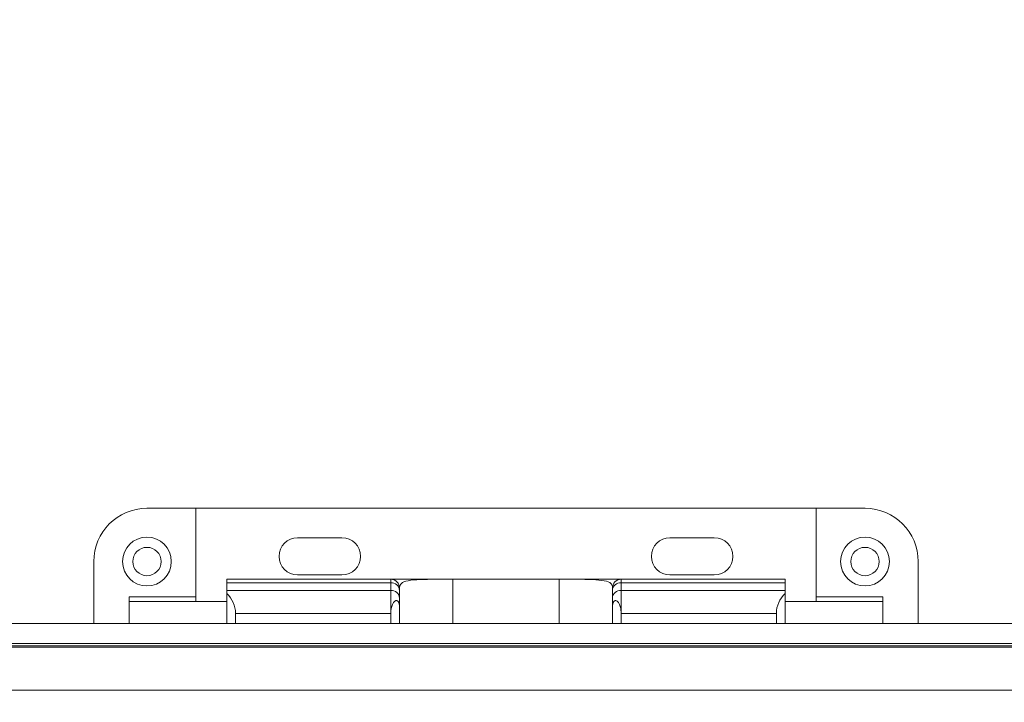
# Model space of a CAD drawing. Header units: inches. Extents: x 0.54 to 10.46, y 0.74 to 7.76.
# Tile 3 of 52: x 3.23 to 5.17, y 2.34 to 3.69. Entities that reach past the tile are written whole.
import ezdxf

# ---------------------------------------------------------------- set-up
doc = ezdxf.new("R2010")
doc.units = ezdxf.units.IN
doc.header["$MEASUREMENT"] = 0
doc.layers.add('BG', color=7, linetype='Continuous')
doc.layers.add('MCG-INT-4FT', color=7, linetype='Continuous')

# ---------------------------------------------------------------- blocks, each defined once
blk = doc.blocks.new('block 2')
at = {"layer": 'BG', "true_color": 0xffffff}
h = blk.add_hatch(color=7, dxfattribs=at)
h.dxf.hatch_style = 2
edge = h.paths.add_edge_path()
edge.add_spline(control_points=[(10.296, 0.9061), (10.296, 0.9061), (0.8711, 0.9061), (0.8711, 0.9061), (0.8702, 0.9061), (0.8694, 0.9069), (0.8694, 0.9079), (0.8694, 0.9079), (0.8694, 7.5922), (0.8694, 7.5922), (0.8694, 7.5931), (0.8702, 7.5939), (0.8711, 7.5939), (0.8711, 7.5939), (10.296, 7.5939), (10.296, 7.5939), (10.297, 7.5939), (10.2977, 7.5931), (10.2977, 7.5922), (10.2977, 7.5922), (10.2977, 0.9079), (10.2977, 0.9079), (10.2977, 0.9069), (10.297, 0.9061), (10.296, 0.9061)], knot_values=[0, 0, 0, 0, 1, 1, 1, 2, 2, 2, 3, 3, 3, 4, 4, 4, 5, 5, 5, 6, 6, 6, 7, 7, 7, 8, 8, 8, 8], degree=3, periodic=1)
h.paths.add_polyline_path([(0.8729, 0.9096), (10.2943, 0.9096), (10.2943, 7.5904), (0.8729, 7.5904)])
at = {"layer": 'BG', "lineweight": 0}
blk.add_open_spline([(10.296, 0.9061), (10.296, 0.9061), (0.8711, 0.9061), (0.8711, 0.9061), (0.8702, 0.9061), (0.8694, 0.9069), (0.8694, 0.9079), (0.8694, 0.9079), (0.8694, 7.5922), (0.8694, 7.5922), (0.8694, 7.5931), (0.8702, 7.5939), (0.8711, 7.5939), (0.8711, 7.5939), (10.296, 7.5939), (10.296, 7.5939), (10.297, 7.5939), (10.2977, 7.5931), (10.2977, 7.5922), (10.2977, 7.5922), (10.2977, 0.9079), (10.2977, 0.9079), (10.2977, 0.9069), (10.297, 0.9061), (10.296, 0.9061)], degree=3, knots=[0, 0, 0, 0, 1, 1, 1, 2, 2, 2, 3, 3, 3, 4, 4, 4, 5, 5, 5, 6, 6, 6, 7, 7, 7, 8, 8, 8, 8], dxfattribs=at)
blk = doc.blocks.new('block 62')
at = {"layer": 'BG', "true_color": 0xffffff}
h = blk.add_hatch(color=7, dxfattribs=at)
h.dxf.hatch_style = 2
edge = h.paths.add_edge_path()
edge.add_spline(control_points=[(10.4631, 0.739), (10.4631, 0.739), (0.5369, 0.739), (0.5369, 0.739), (0.5359, 0.739), (0.5352, 0.7398), (0.5352, 0.7407), (0.5352, 0.7407), (0.5352, 7.7593), (0.5352, 7.7593), (0.5352, 7.7602), (0.5359, 7.761), (0.5369, 7.761), (0.5369, 7.761), (10.4631, 7.761), (10.4631, 7.761), (10.4641, 7.761), (10.4648, 7.7602), (10.4648, 7.7593), (10.4648, 7.7593), (10.4648, 0.7407), (10.4648, 0.7407), (10.4648, 0.7398), (10.4641, 0.739), (10.4631, 0.739)], knot_values=[0, 0, 0, 0, 1, 1, 1, 2, 2, 2, 3, 3, 3, 4, 4, 4, 5, 5, 5, 6, 6, 6, 7, 7, 7, 8, 8, 8, 8], degree=3, periodic=1)
h.paths.add_polyline_path([(0.5386, 0.7425), (10.4614, 0.7425), (10.4614, 7.7575), (0.5386, 7.7575)])
at = {"layer": 'BG', "lineweight": 0}
blk.add_open_spline([(10.4631, 0.739), (10.4631, 0.739), (0.5369, 0.739), (0.5369, 0.739), (0.5359, 0.739), (0.5352, 0.7398), (0.5352, 0.7407), (0.5352, 0.7407), (0.5352, 7.7593), (0.5352, 7.7593), (0.5352, 7.7602), (0.5359, 7.761), (0.5369, 7.761), (0.5369, 7.761), (10.4631, 7.761), (10.4631, 7.761), (10.4641, 7.761), (10.4648, 7.7602), (10.4648, 7.7593), (10.4648, 7.7593), (10.4648, 0.7407), (10.4648, 0.7407), (10.4648, 0.7398), (10.4641, 0.739), (10.4631, 0.739)], degree=3, knots=[0, 0, 0, 0, 1, 1, 1, 2, 2, 2, 3, 3, 3, 4, 4, 4, 5, 5, 5, 6, 6, 6, 7, 7, 7, 8, 8, 8, 8], dxfattribs=at)
blk = doc.blocks.new('block 890')
at = {"layer": 'MCG-INT-4FT', "color": 7, "lineweight": 5, "true_color": 0xffffff}
blk.add_lwpolyline([(4.0824, 2.587), (3.96, 2.587)], dxfattribs=at)
blk = doc.blocks.new('block 891')
at = {"layer": 'MCG-INT-4FT', "color": 7, "lineweight": 5, "true_color": 0xffffff}
blk.add_lwpolyline([(4.4147, 2.587), (4.2923, 2.587)], dxfattribs=at)
blk = doc.blocks.new('block 892')
at = {"layer": 'MCG-INT-4FT', "color": 7, "lineweight": 5, "true_color": 0xffffff}
blk.add_lwpolyline([(1.6416, 2.4558), (6.7838, 2.4558)], dxfattribs=at)
blk = doc.blocks.new('block 895')
at = {"layer": 'MCG-INT-4FT', "color": 7, "lineweight": 5, "true_color": 0xffffff}
blk.add_open_spline([(4.8476, 2.6219), (4.8476, 2.6485), (4.8692, 2.67), (4.8957, 2.67), (4.9223, 2.67), (4.9438, 2.6485), (4.9438, 2.6219), (4.9438, 2.5954), (4.9223, 2.5738), (4.8957, 2.5738), (4.8692, 2.5738), (4.8476, 2.5954), (4.8476, 2.6219), (4.8476, 2.6219), (4.8476, 2.6219), (4.8476, 2.6219)], degree=3, knots=[0, 0, 0, 0, 1, 1, 1, 2, 2, 2, 3, 3, 3, 4, 4, 4, 5, 5, 5, 5], dxfattribs=at)
blk = doc.blocks.new('block 896')
at = {"layer": 'MCG-INT-4FT', "color": 7, "lineweight": 5, "true_color": 0xffffff}
blk.add_lwpolyline([(4.9307, 2.5432), (4.9307, 2.552)], dxfattribs=at)
blk = doc.blocks.new('block 897')
at = {"layer": 'MCG-INT-4FT', "color": 7, "lineweight": 5, "true_color": 0xffffff}
blk.add_lwpolyline([(4.7995, 2.552), (4.9307, 2.552)], dxfattribs=at)
blk = doc.blocks.new('block 898')
at = {"layer": 'MCG-INT-4FT', "color": 7, "lineweight": 5, "true_color": 0xffffff}
blk.add_lwpolyline([(4.7995, 2.7269), (4.7995, 2.552)], dxfattribs=at)
blk = doc.blocks.new('block 899')
at = {"layer": 'MCG-INT-4FT', "color": 7, "lineweight": 5, "true_color": 0xffffff}
blk.add_lwpolyline([(4.8957, 2.7269), (4.7995, 2.7269)], dxfattribs=at)
blk = doc.blocks.new('block 900')
at = {"layer": 'MCG-INT-4FT', "color": 7, "lineweight": 5, "true_color": 0xffffff}
blk.add_open_spline([(5.0007, 2.6219), (5.0007, 2.6799), (4.9537, 2.7269), (4.8957, 2.7269)], degree=3, dxfattribs=at)
blk = doc.blocks.new('block 901')
at = {"layer": 'MCG-INT-4FT', "color": 7, "lineweight": 5, "true_color": 0xffffff}
blk.add_lwpolyline([(5.0007, 2.6219), (5.0007, 2.4995)], dxfattribs=at)
blk = doc.blocks.new('block 908')
at = {"layer": 'MCG-INT-4FT', "color": 7, "lineweight": 5, "true_color": 0xffffff}
blk.add_open_spline([(4.8677, 2.6219), (4.8677, 2.6374), (4.8803, 2.6499), (4.8957, 2.6499), (4.9112, 2.6499), (4.9237, 2.6374), (4.9237, 2.6219), (4.9237, 2.6065), (4.9112, 2.594), (4.8957, 2.594), (4.8803, 2.594), (4.8677, 2.6065), (4.8677, 2.6219), (4.8677, 2.6219), (4.8677, 2.6219), (4.8677, 2.6219)], degree=3, knots=[0, 0, 0, 0, 1, 1, 1, 2, 2, 2, 3, 3, 3, 4, 4, 4, 5, 5, 5, 5], dxfattribs=at)
blk = doc.blocks.new('block 910')
at = {"layer": 'MCG-INT-4FT', "color": 7, "lineweight": 5, "true_color": 0xffffff}
blk.add_open_spline([(3.4309, 2.6219), (3.4309, 2.6485), (3.4524, 2.67), (3.479, 2.67), (3.5056, 2.67), (3.5271, 2.6485), (3.5271, 2.6219), (3.5271, 2.5954), (3.5056, 2.5738), (3.479, 2.5738), (3.4524, 2.5738), (3.4309, 2.5954), (3.4309, 2.6219), (3.4309, 2.6219), (3.4309, 2.6219), (3.4309, 2.6219)], degree=3, knots=[0, 0, 0, 0, 1, 1, 1, 2, 2, 2, 3, 3, 3, 4, 4, 4, 5, 5, 5, 5], dxfattribs=at)
blk = doc.blocks.new('block 918')
at = {"layer": 'MCG-INT-4FT', "color": 7, "lineweight": 5, "true_color": 0xffffff}
blk.add_lwpolyline([(3.3741, 2.4995), (3.3741, 2.6219)], dxfattribs=at)
blk = doc.blocks.new('block 919')
at = {"layer": 'MCG-INT-4FT', "color": 7, "lineweight": 5, "true_color": 0xffffff}
blk.add_open_spline([(3.479, 2.7269), (3.421, 2.7269), (3.3741, 2.6799), (3.3741, 2.6219)], degree=3, dxfattribs=at)
blk = doc.blocks.new('block 920')
at = {"layer": 'MCG-INT-4FT', "color": 7, "lineweight": 5, "true_color": 0xffffff}
blk.add_lwpolyline([(3.479, 2.7269), (3.5752, 2.7269)], dxfattribs=at)
blk = doc.blocks.new('block 921')
at = {"layer": 'MCG-INT-4FT', "color": 7, "lineweight": 5, "true_color": 0xffffff}
blk.add_lwpolyline([(3.5752, 2.7269), (3.5752, 2.552)], dxfattribs=at)
blk = doc.blocks.new('block 922')
at = {"layer": 'MCG-INT-4FT', "color": 7, "lineweight": 5, "true_color": 0xffffff}
blk.add_lwpolyline([(3.5752, 2.552), (3.444, 2.552)], dxfattribs=at)
blk = doc.blocks.new('block 923')
at = {"layer": 'MCG-INT-4FT', "color": 7, "lineweight": 5, "true_color": 0xffffff}
blk.add_lwpolyline([(3.444, 2.5432), (3.444, 2.552)], dxfattribs=at)
blk = doc.blocks.new('block 924')
at = {"layer": 'MCG-INT-4FT', "color": 7, "lineweight": 5, "true_color": 0xffffff}
blk.add_open_spline([(3.451, 2.6219), (3.451, 2.6374), (3.4636, 2.6499), (3.479, 2.6499), (3.4945, 2.6499), (3.507, 2.6374), (3.507, 2.6219), (3.507, 2.6065), (3.4945, 2.594), (3.479, 2.594), (3.4636, 2.594), (3.451, 2.6065), (3.451, 2.6219), (3.451, 2.6219), (3.451, 2.6219), (3.451, 2.6219)], degree=3, knots=[0, 0, 0, 0, 1, 1, 1, 2, 2, 2, 3, 3, 3, 4, 4, 4, 5, 5, 5, 5], dxfattribs=at)
blk = doc.blocks.new('block 926')
at = {"layer": 'MCG-INT-4FT', "color": 7, "lineweight": 5, "true_color": 0xffffff}
blk.add_lwpolyline([(3.9775, 2.5196), (3.9775, 2.5499)], dxfattribs=at)
blk = doc.blocks.new('block 927')
at = {"layer": 'MCG-INT-4FT', "color": 7, "lineweight": 5, "true_color": 0xffffff}
blk.add_open_spline([(3.96, 2.5196), (3.9602, 2.5237), (3.9605, 2.5277), (3.9614, 2.5315), (3.962, 2.5341), (3.963, 2.5366), (3.9642, 2.5388), (3.965, 2.5402), (3.9659, 2.5416), (3.9669, 2.5427), (3.9677, 2.5434), (3.9685, 2.5441), (3.9694, 2.5445), (3.97, 2.5448), (3.9707, 2.5449), (3.9713, 2.5449), (3.9719, 2.5449), (3.9724, 2.5448), (3.973, 2.5445), (3.9735, 2.5443), (3.974, 2.5439), (3.9744, 2.5434), (3.9748, 2.5429), (3.9752, 2.5423), (3.9755, 2.5417), (3.976, 2.5407), (3.9763, 2.5395), (3.9766, 2.5383), (3.9775, 2.5341), (3.9775, 2.5295), (3.9775, 2.5251), (3.9775, 2.5233), (3.9775, 2.5214), (3.9775, 2.5196)], degree=3, knots=[0, 0, 0, 0, 1, 1, 1, 2, 2, 2, 3, 3, 3, 4, 4, 4, 5, 5, 5, 6, 6, 6, 7, 7, 7, 8, 8, 8, 9, 9, 9, 10, 10, 10, 11, 11, 11, 11], dxfattribs=at)
blk = doc.blocks.new('block 928')
at = {"layer": 'MCG-INT-4FT', "color": 7, "lineweight": 5, "true_color": 0xffffff}
blk.add_lwpolyline([(3.96, 2.5651), (3.96, 2.5196)], dxfattribs=at)
blk = doc.blocks.new('block 929')
at = {"layer": 'MCG-INT-4FT', "color": 7, "lineweight": 5, "true_color": 0xffffff}
blk.add_open_spline([(3.9775, 2.5499), (3.9768, 2.5589), (3.969, 2.5657), (3.96, 2.5651)], degree=3, dxfattribs=at)
blk = doc.blocks.new('block 930')
at = {"layer": 'MCG-INT-4FT', "color": 7, "lineweight": 5, "true_color": 0xffffff}
blk.add_lwpolyline([(3.9775, 2.4995), (3.9775, 2.5196)], dxfattribs=at)
blk = doc.blocks.new('block 931')
at = {"layer": 'MCG-INT-4FT', "color": 7, "lineweight": 5, "true_color": 0xffffff}
blk.add_lwpolyline([(3.96, 2.4995), (3.96, 2.5196)], dxfattribs=at)
blk = doc.blocks.new('block 932')
at = {"layer": 'MCG-INT-4FT', "color": 7, "lineweight": 5, "true_color": 0xffffff}
blk.add_lwpolyline([(4.4147, 2.5651), (4.4147, 2.5196)], dxfattribs=at)
blk = doc.blocks.new('block 933')
at = {"layer": 'MCG-INT-4FT', "color": 7, "lineweight": 5, "true_color": 0xffffff}
blk.add_open_spline([(4.4147, 2.5196), (4.4145, 2.5237), (4.4142, 2.5277), (4.4133, 2.5315), (4.4127, 2.5341), (4.4118, 2.5366), (4.4106, 2.5388), (4.4098, 2.5402), (4.4088, 2.5416), (4.4078, 2.5427), (4.407, 2.5434), (4.4062, 2.5441), (4.4054, 2.5445), (4.4047, 2.5448), (4.4041, 2.5449), (4.4034, 2.5449), (4.4028, 2.5449), (4.4023, 2.5448), (4.4018, 2.5445), (4.4012, 2.5443), (4.4007, 2.5439), (4.4003, 2.5434), (4.3999, 2.5429), (4.3995, 2.5423), (4.3992, 2.5417), (4.3987, 2.5407), (4.3984, 2.5395), (4.3981, 2.5383), (4.3972, 2.5341), (4.3972, 2.5295), (4.3973, 2.5251), (4.3973, 2.5233), (4.3973, 2.5214), (4.3972, 2.5196)], degree=3, knots=[0, 0, 0, 0, 1, 1, 1, 2, 2, 2, 3, 3, 3, 4, 4, 4, 5, 5, 5, 6, 6, 6, 7, 7, 7, 8, 8, 8, 9, 9, 9, 10, 10, 10, 11, 11, 11, 11], dxfattribs=at)
blk = doc.blocks.new('block 934')
at = {"layer": 'MCG-INT-4FT', "color": 7, "lineweight": 5, "true_color": 0xffffff}
blk.add_lwpolyline([(4.3972, 2.5196), (4.3972, 2.5499)], dxfattribs=at)
blk = doc.blocks.new('block 935')
at = {"layer": 'MCG-INT-4FT', "color": 7, "lineweight": 5, "true_color": 0xffffff}
blk.add_open_spline([(4.4147, 2.5651), (4.4057, 2.5657), (4.3979, 2.5589), (4.3972, 2.5499)], degree=3, dxfattribs=at)
blk = doc.blocks.new('block 936')
at = {"layer": 'MCG-INT-4FT', "color": 7, "lineweight": 5, "true_color": 0xffffff}
blk.add_lwpolyline([(4.3972, 2.4995), (4.3972, 2.5196)], dxfattribs=at)
blk = doc.blocks.new('block 937')
at = {"layer": 'MCG-INT-4FT', "color": 7, "lineweight": 5, "true_color": 0xffffff}
blk.add_lwpolyline([(4.4147, 2.4995), (4.4147, 2.5196)], dxfattribs=at)
blk = doc.blocks.new('block 950')
at = {"layer": 'MCG-INT-4FT', "color": 7, "lineweight": 5, "true_color": 0xffffff}
blk.add_lwpolyline([(3.6539, 2.5196), (3.96, 2.5196)], dxfattribs=at)
blk = doc.blocks.new('block 951')
at = {"layer": 'MCG-INT-4FT', "color": 7, "lineweight": 5, "true_color": 0xffffff}
blk.add_open_spline([(3.6539, 2.5196), (3.6539, 2.5345), (3.6475, 2.5488), (3.6364, 2.5587)], degree=3, dxfattribs=at)
blk = doc.blocks.new('block 952')
at = {"layer": 'MCG-INT-4FT', "color": 7, "lineweight": 5, "true_color": 0xffffff}
blk.add_lwpolyline([(3.6364, 2.5587), (3.6364, 2.5651)], dxfattribs=at)
blk = doc.blocks.new('block 953')
at = {"layer": 'MCG-INT-4FT', "color": 7, "lineweight": 5, "true_color": 0xffffff}
blk.add_lwpolyline([(3.6364, 2.5651), (3.96, 2.5651)], dxfattribs=at)
blk = doc.blocks.new('block 954')
at = {"layer": 'MCG-INT-4FT', "color": 7, "lineweight": 5, "true_color": 0xffffff}
blk.add_lwpolyline([(3.6364, 2.4995), (3.6364, 2.5587)], dxfattribs=at)
blk = doc.blocks.new('block 955')
at = {"layer": 'MCG-INT-4FT', "color": 7, "lineweight": 5, "true_color": 0xffffff}
blk.add_lwpolyline([(3.6539, 2.4995), (3.6539, 2.5196)], dxfattribs=at)
blk = doc.blocks.new('block 961')
at = {"layer": 'MCG-INT-4FT', "color": 7, "lineweight": 5, "true_color": 0xffffff}
blk.add_lwpolyline([(4.7383, 2.5587), (4.7383, 2.5651)], dxfattribs=at)
blk = doc.blocks.new('block 962')
at = {"layer": 'MCG-INT-4FT', "color": 7, "lineweight": 5, "true_color": 0xffffff}
blk.add_open_spline([(4.7383, 2.5587), (4.7272, 2.5488), (4.7208, 2.5345), (4.7208, 2.5196)], degree=3, dxfattribs=at)
blk = doc.blocks.new('block 963')
at = {"layer": 'MCG-INT-4FT', "color": 7, "lineweight": 5, "true_color": 0xffffff}
blk.add_lwpolyline([(4.7208, 2.5196), (4.4147, 2.5196)], dxfattribs=at)
blk = doc.blocks.new('block 964')
at = {"layer": 'MCG-INT-4FT', "color": 7, "lineweight": 5, "true_color": 0xffffff}
blk.add_lwpolyline([(4.7383, 2.5651), (4.4147, 2.5651)], dxfattribs=at)
blk = doc.blocks.new('block 965')
at = {"layer": 'MCG-INT-4FT', "color": 7, "lineweight": 5, "true_color": 0xffffff}
blk.add_lwpolyline([(4.7208, 2.4995), (4.7208, 2.5196)], dxfattribs=at)
blk = doc.blocks.new('block 966')
at = {"layer": 'MCG-INT-4FT', "color": 7, "lineweight": 5, "true_color": 0xffffff}
blk.add_lwpolyline([(4.7383, 2.4995), (4.7383, 2.5587)], dxfattribs=at)
blk = doc.blocks.new('block 974')
at = {"layer": 'MCG-INT-4FT', "color": 7, "lineweight": 5, "true_color": 0xffffff}
blk.add_lwpolyline([(3.96, 2.5799), (3.96, 2.5651)], dxfattribs=at)
blk = doc.blocks.new('block 975')
at = {"layer": 'MCG-INT-4FT', "color": 7, "lineweight": 5, "true_color": 0xffffff}
blk.add_lwpolyline([(3.6364, 2.5799), (3.96, 2.5799)], dxfattribs=at)
blk = doc.blocks.new('block 976')
at = {"layer": 'MCG-INT-4FT', "color": 7, "lineweight": 5, "true_color": 0xffffff}
blk.add_lwpolyline([(3.6364, 2.5651), (3.6364, 2.5799)], dxfattribs=at)
blk = doc.blocks.new('block 977')
at = {"layer": 'MCG-INT-4FT', "color": 7, "lineweight": 5, "true_color": 0xffffff}
blk.add_open_spline([(3.9775, 2.5648), (3.9768, 2.5738), (3.969, 2.5805), (3.96, 2.5799)], degree=3, dxfattribs=at)
blk = doc.blocks.new('block 978')
at = {"layer": 'MCG-INT-4FT', "color": 7, "lineweight": 5, "true_color": 0xffffff}
blk.add_lwpolyline([(3.9775, 2.5499), (3.9775, 2.5648)], dxfattribs=at)
blk = doc.blocks.new('block 979')
at = {"layer": 'MCG-INT-4FT', "color": 7, "lineweight": 5, "true_color": 0xffffff}
blk.add_lwpolyline([(4.4147, 2.5799), (4.4147, 2.5651)], dxfattribs=at)
blk = doc.blocks.new('block 980')
at = {"layer": 'MCG-INT-4FT', "color": 7, "lineweight": 5, "true_color": 0xffffff}
blk.add_open_spline([(4.4147, 2.5799), (4.4057, 2.5805), (4.3979, 2.5738), (4.3972, 2.5648)], degree=3, dxfattribs=at)
blk = doc.blocks.new('block 981')
at = {"layer": 'MCG-INT-4FT', "color": 7, "lineweight": 5, "true_color": 0xffffff}
blk.add_lwpolyline([(4.3972, 2.5499), (4.3972, 2.5648)], dxfattribs=at)
blk = doc.blocks.new('block 982')
at = {"layer": 'MCG-INT-4FT', "color": 7, "lineweight": 5, "true_color": 0xffffff}
blk.add_lwpolyline([(4.7383, 2.5799), (4.4147, 2.5799)], dxfattribs=at)
blk = doc.blocks.new('block 983')
at = {"layer": 'MCG-INT-4FT', "color": 7, "lineweight": 5, "true_color": 0xffffff}
blk.add_lwpolyline([(4.7383, 2.5651), (4.7383, 2.5799)], dxfattribs=at)
blk = doc.blocks.new('block 994')
at = {"layer": 'MCG-INT-4FT', "color": 7, "lineweight": 5, "true_color": 0xffffff}
blk.add_lwpolyline([(3.96, 2.587), (3.96, 2.5799)], dxfattribs=at)
blk = doc.blocks.new('block 995')
at = {"layer": 'MCG-INT-4FT', "color": 7, "lineweight": 5, "true_color": 0xffffff}
blk.add_lwpolyline([(3.6364, 2.587), (3.96, 2.587)], dxfattribs=at)
blk = doc.blocks.new('block 996')
at = {"layer": 'MCG-INT-4FT', "color": 7, "lineweight": 5, "true_color": 0xffffff}
blk.add_lwpolyline([(3.6364, 2.5799), (3.6364, 2.587)], dxfattribs=at)
blk = doc.blocks.new('block 997')
at = {"layer": 'MCG-INT-4FT', "color": 7, "lineweight": 5, "true_color": 0xffffff}
blk.add_open_spline([(3.9775, 2.5695), (3.9775, 2.5791), (3.9696, 2.587), (3.96, 2.587)], degree=3, dxfattribs=at)
blk = doc.blocks.new('block 998')
at = {"layer": 'MCG-INT-4FT', "color": 7, "lineweight": 5, "true_color": 0xffffff}
blk.add_lwpolyline([(3.9775, 2.5648), (3.9775, 2.5695)], dxfattribs=at)
blk = doc.blocks.new('block 999')
at = {"layer": 'MCG-INT-4FT', "color": 7, "lineweight": 5, "true_color": 0xffffff}
blk.add_lwpolyline([(4.4147, 2.587), (4.4147, 2.5799)], dxfattribs=at)
blk = doc.blocks.new('block 1000')
at = {"layer": 'MCG-INT-4FT', "color": 7, "lineweight": 5, "true_color": 0xffffff}
blk.add_open_spline([(4.4147, 2.587), (4.4051, 2.587), (4.3972, 2.5791), (4.3972, 2.5695)], degree=3, dxfattribs=at)
blk = doc.blocks.new('block 1001')
at = {"layer": 'MCG-INT-4FT', "color": 7, "lineweight": 5, "true_color": 0xffffff}
blk.add_lwpolyline([(4.3972, 2.5648), (4.3972, 2.5695)], dxfattribs=at)
blk = doc.blocks.new('block 1002')
at = {"layer": 'MCG-INT-4FT', "color": 7, "lineweight": 5, "true_color": 0xffffff}
blk.add_lwpolyline([(4.7383, 2.587), (4.4147, 2.587)], dxfattribs=at)
blk = doc.blocks.new('block 1003')
at = {"layer": 'MCG-INT-4FT', "color": 7, "lineweight": 5, "true_color": 0xffffff}
blk.add_lwpolyline([(4.7383, 2.5799), (4.7383, 2.587)], dxfattribs=at)
blk = doc.blocks.new('block 1017')
at = {"layer": 'MCG-INT-4FT', "color": 7, "lineweight": 5, "true_color": 0xffffff}
blk.add_open_spline([(4.2923, 2.587), (4.3041, 2.587), (4.3159, 2.587), (4.327, 2.5869), (4.3382, 2.5869), (4.3486, 2.5867), (4.3578, 2.5863), (4.367, 2.5859), (4.3749, 2.5851), (4.3811, 2.5839), (4.3874, 2.5827), (4.392, 2.581), (4.3944, 2.5786), (4.3961, 2.5769), (4.3967, 2.5748), (4.3972, 2.5727)], degree=3, knots=[0, 0, 0, 0, 1, 1, 1, 2, 2, 2, 3, 3, 3, 4, 4, 4, 5, 5, 5, 5], dxfattribs=at)
blk = doc.blocks.new('block 1018')
at = {"layer": 'MCG-INT-4FT', "color": 7, "lineweight": 5, "true_color": 0xffffff}
blk.add_lwpolyline([(4.2923, 2.587), (4.0824, 2.587)], dxfattribs=at)
blk = doc.blocks.new('block 1019')
at = {"layer": 'MCG-INT-4FT', "color": 7, "lineweight": 5, "true_color": 0xffffff}
blk.add_open_spline([(3.9775, 2.5727), (3.9786, 2.5755), (3.9796, 2.5784), (3.9831, 2.5805), (3.9865, 2.5826), (3.9924, 2.5839), (3.9997, 2.5849), (4.0068, 2.5858), (4.0154, 2.5863), (4.025, 2.5866), (4.0348, 2.5869), (4.0456, 2.5869), (4.0569, 2.587), (4.0653, 2.587), (4.0738, 2.587), (4.0824, 2.587)], degree=3, knots=[0, 0, 0, 0, 1, 1, 1, 2, 2, 2, 3, 3, 3, 4, 4, 4, 5, 5, 5, 5], dxfattribs=at)
blk = doc.blocks.new('block 1022')
at = {"layer": 'MCG-INT-4FT', "color": 7, "lineweight": 5, "true_color": 0xffffff}
blk.add_lwpolyline([(4.3972, 2.5695), (4.3972, 2.5727)], dxfattribs=at)
blk = doc.blocks.new('block 1023')
at = {"layer": 'MCG-INT-4FT', "color": 7, "lineweight": 5, "true_color": 0xffffff}
blk.add_lwpolyline([(3.9775, 2.5727), (3.9775, 2.5695)], dxfattribs=at)
blk = doc.blocks.new('block 1024')
at = {"layer": 'MCG-INT-4FT', "color": 7, "lineweight": 5, "true_color": 0xffffff}
blk.add_lwpolyline([(4.0824, 2.587), (4.0824, 2.4995)], dxfattribs=at)
blk = doc.blocks.new('block 1026')
at = {"layer": 'MCG-INT-4FT', "color": 7, "lineweight": 5, "true_color": 0xffffff}
blk.add_lwpolyline([(4.2923, 2.4995), (4.2923, 2.587)], dxfattribs=at)
blk = doc.blocks.new('block 1028')
at = {"layer": 'MCG-INT-4FT', "color": 7, "lineweight": 5, "true_color": 0xffffff}
blk.add_lwpolyline([(3.444, 2.5432), (3.444, 2.4995)], dxfattribs=at)
blk = doc.blocks.new('block 1029')
at = {"layer": 'MCG-INT-4FT', "color": 7, "lineweight": 5, "true_color": 0xffffff}
blk.add_lwpolyline([(3.6364, 2.5432), (3.444, 2.5432)], dxfattribs=at)
blk = doc.blocks.new('block 1032')
at = {"layer": 'MCG-INT-4FT', "color": 7, "lineweight": 5, "true_color": 0xffffff}
blk.add_lwpolyline([(4.9307, 2.5432), (4.9307, 2.4995)], dxfattribs=at)
blk = doc.blocks.new('block 1033')
at = {"layer": 'MCG-INT-4FT', "color": 7, "lineweight": 5, "true_color": 0xffffff}
blk.add_lwpolyline([(4.7383, 2.5432), (4.9307, 2.5432)], dxfattribs=at)
blk = doc.blocks.new('block 1036')
at = {"layer": 'MCG-INT-4FT', "color": 7, "lineweight": 5, "true_color": 0xffffff}
blk.add_lwpolyline([(3.5752, 2.5432), (3.5752, 2.552)], dxfattribs=at)
blk = doc.blocks.new('block 1037')
at = {"layer": 'MCG-INT-4FT', "color": 7, "lineweight": 5, "true_color": 0xffffff}
blk.add_lwpolyline([(4.7995, 2.5432), (4.7995, 2.552)], dxfattribs=at)
blk = doc.blocks.new('block 1040')
at = {"layer": 'MCG-INT-4FT', "color": 7, "lineweight": 5, "true_color": 0xffffff}
blk.add_lwpolyline([(4.5109, 2.6688), (4.5984, 2.6688)], dxfattribs=at)
blk = doc.blocks.new('block 1041')
at = {"layer": 'MCG-INT-4FT', "color": 7, "lineweight": 5, "true_color": 0xffffff}
blk.add_open_spline([(4.5109, 2.6688), (4.4906, 2.6688), (4.4742, 2.6524), (4.4742, 2.6321), (4.4742, 2.6118), (4.4906, 2.5954), (4.5109, 2.5954)], degree=3, knots=[0, 0, 0, 0, 1, 1, 1, 2, 2, 2, 2], dxfattribs=at)
blk = doc.blocks.new('block 1042')
at = {"layer": 'MCG-INT-4FT', "color": 7, "lineweight": 5, "true_color": 0xffffff}
blk.add_lwpolyline([(4.5984, 2.5954), (4.5109, 2.5954)], dxfattribs=at)
blk = doc.blocks.new('block 1043')
at = {"layer": 'MCG-INT-4FT', "color": 7, "lineweight": 5, "true_color": 0xffffff}
blk.add_open_spline([(4.5984, 2.5954), (4.6187, 2.5954), (4.6351, 2.6118), (4.6351, 2.6321), (4.6351, 2.6524), (4.6187, 2.6688), (4.5984, 2.6688)], degree=3, knots=[0, 0, 0, 0, 1, 1, 1, 2, 2, 2, 2], dxfattribs=at)
blk = doc.blocks.new('block 1044')
at = {"layer": 'MCG-INT-4FT', "color": 7, "lineweight": 5, "true_color": 0xffffff}
blk.add_lwpolyline([(3.7763, 2.5954), (3.8638, 2.5954)], dxfattribs=at)
blk = doc.blocks.new('block 1045')
at = {"layer": 'MCG-INT-4FT', "color": 7, "lineweight": 5, "true_color": 0xffffff}
blk.add_open_spline([(3.8638, 2.5954), (3.8841, 2.5954), (3.9005, 2.6118), (3.9005, 2.6321), (3.9005, 2.6524), (3.8841, 2.6688), (3.8638, 2.6688)], degree=3, knots=[0, 0, 0, 0, 1, 1, 1, 2, 2, 2, 2], dxfattribs=at)
blk = doc.blocks.new('block 1046')
at = {"layer": 'MCG-INT-4FT', "color": 7, "lineweight": 5, "true_color": 0xffffff}
blk.add_lwpolyline([(3.8638, 2.6688), (3.7763, 2.6688)], dxfattribs=at)
blk = doc.blocks.new('block 1047')
at = {"layer": 'MCG-INT-4FT', "color": 7, "lineweight": 5, "true_color": 0xffffff}
blk.add_open_spline([(3.7763, 2.6688), (3.7561, 2.6688), (3.7396, 2.6524), (3.7396, 2.6321), (3.7396, 2.6118), (3.7561, 2.5954), (3.7763, 2.5954)], degree=3, knots=[0, 0, 0, 0, 1, 1, 1, 2, 2, 2, 2], dxfattribs=at)
blk = doc.blocks.new('block 1048')
at = {"layer": 'MCG-INT-4FT', "color": 7, "lineweight": 5, "true_color": 0xffffff}
blk.add_lwpolyline([(4.7995, 2.7269), (3.5752, 2.7269)], dxfattribs=at)
blk = doc.blocks.new('block 1100')
at = {"layer": 'MCG-INT-4FT', "color": 7, "lineweight": 5, "true_color": 0xffffff}
blk.add_lwpolyline([(6.7838, 2.4558), (1.6416, 2.4558)], dxfattribs=at)
blk = doc.blocks.new('block 1102')
at = {"layer": 'MCG-INT-4FT', "color": 7, "lineweight": 5, "true_color": 0xffffff}
blk.add_lwpolyline([(1.6416, 2.4995), (6.7838, 2.4995)], dxfattribs=at)
blk = doc.blocks.new('block 1105')
at = {"layer": 'MCG-INT-4FT', "color": 8, "lineweight": 5, "true_color": 0x808080}
blk.add_lwpolyline([(1.6416, 2.453), (6.7838, 2.453)], dxfattribs=at)
blk = doc.blocks.new('block 1106')
at = {"layer": 'MCG-INT-4FT', "color": 8, "lineweight": 5, "true_color": 0x808080}
blk.add_lwpolyline([(1.6416, 2.4605), (6.7838, 2.4605)], dxfattribs=at)
blk = doc.blocks.new('block 2028')
at = {"layer": 'MCG-INT-4FT', "color": 7, "lineweight": 5, "true_color": 0xffffff}
blk.add_lwpolyline([(1.6416, 2.3684), (6.7838, 2.3684)], dxfattribs=at)

msp = doc.modelspace()

# ---------------------------------------------------------------- block references
at = {"layer": 'BG'}
for name in ['block 62', 'block 2']:
    msp.add_blockref(name, (0, 0), dxfattribs=at)
at = {"layer": 'MCG-INT-4FT'}
for name in ['block 919', 'block 920', 'block 921', 'block 1048', 'block 898', 'block 899', 'block 900', 'block 910', 'block 1047', 'block 1046', 'block 1045', 'block 1041', 'block 1040', 'block 1043', 'block 895', 'block 924', 'block 908', 'block 918', 'block 901', 'block 995', 'block 996', 'block 1044', 'block 890', 'block 994', 'block 997', 'block 1019', 'block 1018', 'block 1024', 'block 891', 'block 1017', 'block 1026', 'block 1000', 'block 999', 'block 1002', 'block 1042', 'block 1003', 'block 975', 'block 976', 'block 952', 'block 953', 'block 977', 'block 974', 'block 929', 'block 928', 'block 1023', 'block 998', 'block 978', 'block 980', 'block 1022', 'block 1001', 'block 935', 'block 981', 'block 979', 'block 982', 'block 932', 'block 964', 'block 983', 'block 961', 'block 922', 'block 923', 'block 1036', 'block 951', 'block 954', 'block 927', 'block 926', 'block 934', 'block 933', 'block 962', 'block 966', 'block 897', 'block 1037', 'block 896', 'block 1028', 'block 1029', 'block 1033', 'block 1032', 'block 950', 'block 955', 'block 931', 'block 930', 'block 936', 'block 937', 'block 963', 'block 965', 'block 1102', 'block 1106', 'block 892', 'block 1100', 'block 1105', 'block 2028']:
    msp.add_blockref(name, (0, 0), dxfattribs=at)

doc.saveas('drawing.dxf')
